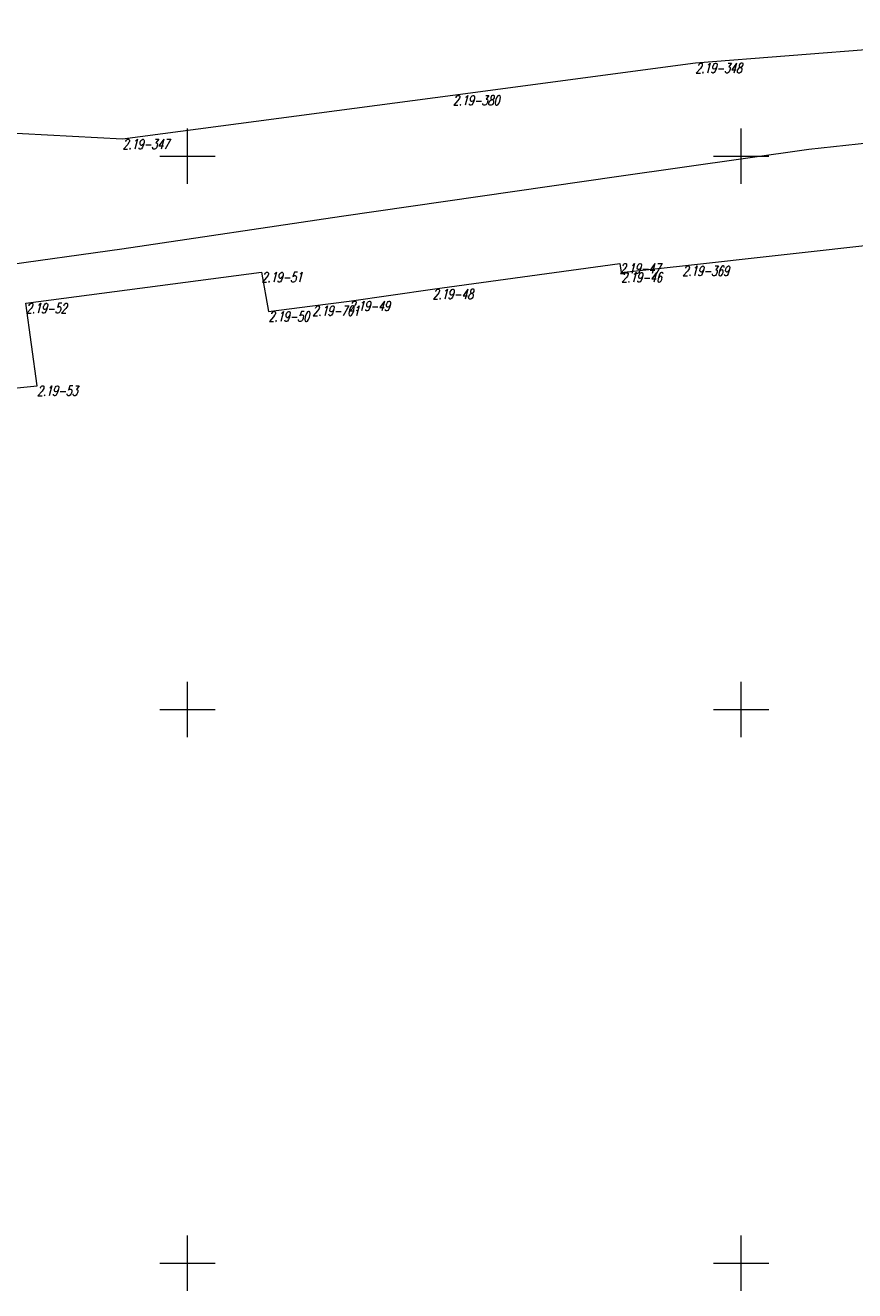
# Model space of a CAD drawing. Header units: metres. Extents: x 7582703 to 7587334, y 6019078 to 6022350.
# Tile 43 of 88: x 7584985 to 7585060, y 6020148 to 6020262. Entities that reach past the tile are written whole.
import ezdxf
from ezdxf.enums import TextEntityAlignment as Align

# ---------------------------------------------------------------- set-up
doc = ezdxf.new("R2010")
doc.units = ezdxf.units.M
doc.header["$MEASUREMENT"] = 0
doc.linetypes.add('EGDE', pattern=[0])
doc.layers.add('Dzialki', color=7, linetype='EGDE', lineweight=60)
doc.styles.get("Standard").update_dxf_attribs({"font": 'Simplex.SHX', "width": 0.75})

msp = doc.modelspace()

# ---------------------------------------------------------------- linework, layer by layer
at = {"layer": 'Dzialki', "lineweight": 9}
for p, q in [((7585089.14, 6020261.83), (7585045.85, 6020258.41)), ((7585089.14, 6020261.83), (7585045.85, 6020258.41)), ((7585045.85, 6020258.41), (7585023.95, 6020255.5)), ((7585045.85, 6020258.41), (7585023.95, 6020255.5)), ((7585023.95, 6020255.5), (7584994.12, 6020251.54)), ((7585023.95, 6020255.5), (7584994.12, 6020251.54)), ((7584994.12, 6020251.54), (7584981.93, 6020252.19)), ((7584994.12, 6020251.54), (7584981.93, 6020252.19)), ((7585000, 6020247.5), (7585000, 6020252.5)), ((7585050, 6020247.5), (7585050, 6020252.5)), ((7585056.11, 6020250.65), (7585067.42, 6020251.88)), ((7584997.5, 6020250), (7585002.5, 6020250)), ((7585038.94, 6020248.2), (7585056.11, 6020250.65)), ((7585047.5, 6020250), (7585052.5, 6020250)), ((7585013.89, 6020244.58), (7585038.94, 6020248.2)), ((7584994.06, 6020241.64), (7585013.89, 6020244.58)), ((7585044.68, 6020240.09), (7585065.6, 6020242.45)), ((7585044.68, 6020240.09), (7585065.6, 6020242.45)), ((7584972.2, 6020238.56), (7584994.06, 6020241.64)), ((7584985.4, 6020236.71), (7585006.67, 6020239.52)), ((7584985.4, 6020236.71), (7585006.67, 6020239.52)), ((7585006.67, 6020239.52), (7585007.3, 6020235.97)), ((7585006.67, 6020239.52), (7585007.3, 6020235.97)), ((7585022.12, 6020238), (7585039.02, 6020240.31)), ((7585022.12, 6020238), (7585039.02, 6020240.31)), ((7585039.02, 6020240.31), (7585039.16, 6020239.51)), ((7585039.02, 6020240.31), (7585039.16, 6020239.51)), ((7585039.16, 6020239.51), (7585044.68, 6020240.09)), ((7585039.16, 6020239.51), (7585044.68, 6020240.09)), ((7585014.59, 6020236.92), (7585022.12, 6020238)), ((7585014.59, 6020236.92), (7585022.12, 6020238)), ((7584986.4, 6020229.26), (7584985.4, 6020236.71)), ((7584986.4, 6020229.26), (7584985.4, 6020236.71)), ((7585007.3, 6020235.97), (7585011.27, 6020236.49)), ((7585007.3, 6020235.97), (7585011.27, 6020236.49)), ((7585011.27, 6020236.49), (7585014.59, 6020236.92)), ((7585011.27, 6020236.49), (7585014.59, 6020236.92)), ((7584978.04, 6020228.41), (7584986.4, 6020229.26)), ((7584978.04, 6020228.41), (7584986.4, 6020229.26)), ((7585000, 6020197.5), (7585000, 6020202.5)), ((7585050, 6020197.5), (7585050, 6020202.5)), ((7584997.5, 6020200), (7585002.5, 6020200)), ((7585047.5, 6020200), (7585052.5, 6020200)), ((7585000, 6020147.5), (7585000, 6020152.5)), ((7585050, 6020147.5), (7585050, 6020152.5)), ((7584997.5, 6020150), (7585002.5, 6020150)), ((7585047.5, 6020150), (7585052.5, 6020150))]:
    msp.add_line(p, q, dxfattribs=at)

# ---------------------------------------------------------------- texts
at = {"layer": 'Dzialki', "lineweight": 9, "oblique": 15, "width": 0.7}
for s, p in [('2.19-348', (7585045.85, 6020258.41)), ('2.19-380', (7585023.95, 6020255.5)), ('2.19-347', (7584994.12, 6020251.54)), ('2.19-51', (7585006.67, 6020239.52)), ('2.19-47', (7585039.02, 6020240.31)), ('2.19-46', (7585039.16, 6020239.51)), ('2.19-369', (7585044.68, 6020240.09)), ('2.19-48', (7585022.12, 6020238)), ('2.19-52', (7584985.4, 6020236.71)), ('2.19-50', (7585007.3, 6020235.97)), ('2.19-701', (7585011.27, 6020236.49)), ('2.19-49', (7585014.59, 6020236.92)), ('2.19-53', (7584986.4, 6020229.26))]:
    msp.add_text(s, height=0.9, dxfattribs=at).set_placement(p, align=Align.TOP_LEFT)

doc.saveas('drawing.dxf')
